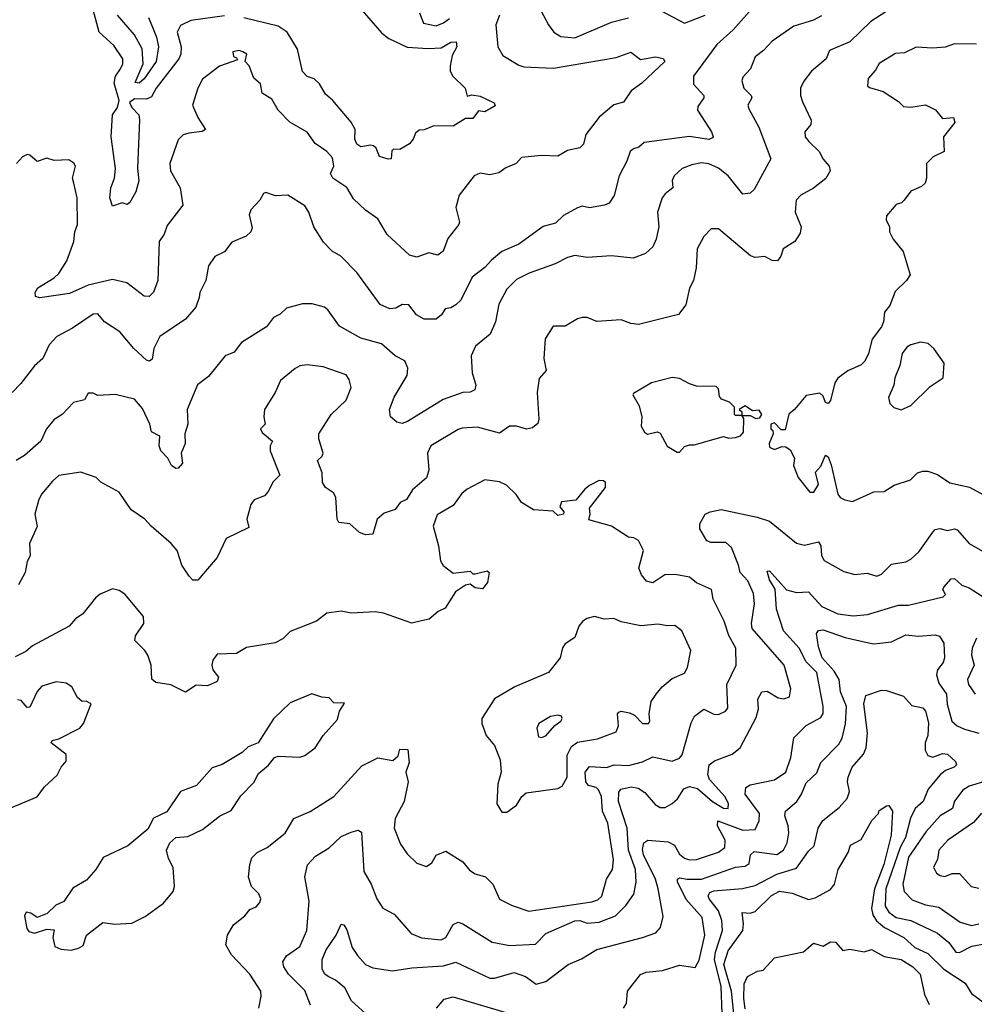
# Model space of a CAD drawing. Extents: x 1995148 to 2088947, y 769131 to 906009.
# Tile 246 of 256: x 2022744 to 2026666, y 831751 to 835796. Entities that reach past the tile are written whole.
import ezdxf

# ---------------------------------------------------------------- set-up
doc = ezdxf.new("R2010")
doc.units = 0

msp = doc.modelspace()

# ---------------------------------------------------------------- linework, layer by layer
at = {"layer": '0CON05XD'}
for points in [[(2023585, 835812.2), (2023447.3, 835792.7), (2023405, 835772), (2023390.6, 835745), (2023407.1, 835685), (2023405.6, 835655), (2023396.9, 835635), (2023305, 835515.7), (2023285, 835480), (2023265, 835470.5), (2023215, 835471.1), (2023195, 835456.2), (2023204.4, 835435), (2023232.5, 835405), (2023235.6, 835385.6), (2023227.8, 835185), (2023232.5, 835135), (2023221.2, 835088.8), (2023196.7, 835045), (2023185, 835036.7), (2023165, 835043.3), (2023125, 835030), (2023113.6, 835065), (2023117.5, 835105), (2023133.3, 835145), (2023136.9, 835185), (2023119.5, 835315), (2023124.6, 835405), (2023145.4, 835435), (2023152.7, 835465), (2023131.5, 835535), (2023137.8, 835565), (2023158.1, 835595), (2023168.1, 835615), (2023167.1, 835635), (2023130.2, 835690.2), (2023070, 835745), (2023020.3, 835930.3)], [(2026325, 835844.4), (2026240.8, 835789.2), (2026155, 835705.7), (2026070.7, 835669.3), (2026056.7, 835635), (2025997.5, 835585), (2025965, 835543.3), (2025952, 835515), (2025952, 835485), (2025959.5, 835459.5), (2025996.2, 835383.8), (2025993.6, 835366.4), (2025970, 835335), (2025971.2, 835315), (2025985.8, 835295.8), (2026028.8, 835255), (2026045, 835223.3), (2026070, 835195), (2026073.8, 835175), (2026055.8, 835144.2), (2026005.8, 835104.2), (2025952.5, 835075), (2025933.3, 835055), (2025930, 835005), (2025953.8, 834945), (2025950.5, 834919.5), (2025928.8, 834885), (2025880, 834855), (2025871.2, 834825), (2025856.7, 834805), (2025835, 834806.7), (2025805, 834823.8), (2025765, 834820), (2025745.8, 834825.8), (2025615, 834937.5), (2025585, 834937.5), (2025554.2, 834905.8), (2025526.7, 834855), (2025523.6, 834776.4), (2025512.5, 834725), (2025496.1, 834693.9), (2025480, 834625), (2025450, 834585), (2025285.8, 834544.2), (2025255, 834548), (2025215, 834563.8), (2025115, 834556.7), (2025075, 834572.5), (2025055, 834572.5), (2025035, 834567.5), (2024985, 834537.5), (2024935, 834536.7), (2024903.3, 834485), (2024896.7, 834405), (2024906.7, 834355), (2024878.3, 834321.7), (2024870, 834265), (2024876.7, 834155), (2024872.5, 834137.5), (2024850.7, 834119.3), (2024826.4, 834113.6), (2024785, 834125.8), (2024755.8, 834125.8), (2024715, 834098.2), (2024625, 834122.5), (2024562.3, 834117.7), (2024545, 834113.3), (2024433.3, 834045), (2024418.6, 834015), (2024424.4, 833945.6), (2024415, 833913.8), (2024357.5, 833865), (2024332.5, 833825), (2024307, 833813), (2024286, 833784), (2024241.7, 833768.3), (2024212.5, 833745), (2024195, 833682.5), (2024165, 833680), (2024139.3, 833689.3), (2024100, 833725), (2024055, 833730), (2024047.5, 833745), (2024042.5, 833835), (2024033, 833853), (2024000, 833875), (2023987.5, 833895), (2023986.7, 833935), (2023967.5, 833985), (2023986.4, 834003.6), (2023990, 834015), (2023972.5, 834075), (2023973.3, 834095), (2024023.3, 834175), (2024085, 834233.3), (2024106, 834285), (2024097.7, 834317.7), (2024085, 834336.7), (2023990.8, 834370.8), (2023925, 834378), (2023895, 834373.8), (2023875, 834363.8), (2023815.9, 834314.1), (2023793.8, 834265), (2023750, 834195), (2023746.2, 834165), (2023752.5, 834135), (2023732.5, 834115), (2023740.5, 834100.5), (2023782.5, 834065), (2023773.3, 834045), (2023773.3, 834025), (2023812.5, 833925), (2023785, 833897.5), (2023765, 833857.5), (2023749.5, 833840.5), (2023706.4, 833823.6), (2023693.3, 833805), (2023676.7, 833745), (2023685, 833710), (2023592.5, 833665), (2023555, 833586.7), (2023475, 833494), (2023455, 833494.2), (2023439.7, 833509.7), (2023410, 833555), (2023390, 833615), (2023366.2, 833645), (2023283.3, 833715), (2023257.5, 833745), (2023202.3, 833782.3), (2023152.5, 833855), (2023076.4, 833896.4), (2023057.5, 833915), (2022995, 833938), (2022905, 833924), (2022878.9, 833901.1), (2022835, 833848.8), (2022822.9, 833825), (2022806, 833765), (2022816.1, 833713.9), (2022783.3, 833645), (2022786.1, 833593.9), (2022775, 833570), (2022766.2, 833525), (2022738.8, 833475)], [(2024124, 835865), (2024231.7, 835741.7), (2024259.8, 835719.8), (2024335, 835683.3), (2024421.3, 835678.7), (2024475, 835680.6), (2024515, 835704), (2024537.5, 835705), (2024540, 835685), (2024521.2, 835648.8), (2024512.5, 835605), (2024512.5, 835585), (2024523.9, 835563.9), (2024573.3, 835515), (2024581.7, 835481.7), (2024602, 835488), (2024635, 835482.5), (2024692.5, 835455), (2024697, 835443), (2024655, 835417.5), (2024628.3, 835421.7), (2024605, 835390), (2024575, 835390), (2024525, 835358.8), (2024445, 835360), (2024405, 835343.3), (2024385, 835342.5), (2024369.3, 835330.7), (2024360, 835305), (2024345, 835286.2), (2024305, 835262.5), (2024280, 835265), (2024273, 835257), (2024270, 835225), (2024257, 835223), (2024222.5, 835235), (2024208.3, 835268.3), (2024197.7, 835277.7), (2024185, 835281.2), (2024145, 835274.4), (2024129.2, 835285), (2024120, 835305), (2024122.5, 835345), (2024105.5, 835375.5), (2024030, 835465), (2024000, 835490), (2023975, 835533.3), (2023953.6, 835553.6), (2023925, 835562.5), (2023905, 835583.3), (2023885.6, 835675), (2023842.9, 835745), (2023805, 835770), (2023664.5, 835804.5)], [(2024875, 835852.5), (2024915.8, 835775.8), (2024938.8, 835745), (2024967, 835727), (2025025, 835722.2), (2025175, 835785.6), (2025245, 835804)], [(2025335, 835856.2), (2025475, 835782.2), (2025560, 835815)], [(2026038.3, 835811.7), (2026005, 835794), (2025925, 835770), (2025835, 835708.8), (2025799.7, 835670.3), (2025765.9, 835644.1), (2025746, 835595), (2025715, 835560), (2025710, 835545), (2025719.4, 835515), (2025748.8, 835485), (2025751.2, 835475), (2025736, 835445), (2025739.5, 835429.5), (2025780, 835355), (2025829.2, 835225), (2025761.9, 835098.1), (2025745, 835084.2), (2025715, 835079.2), (2025654.3, 835155), (2025615, 835186.7), (2025575, 835204.4), (2025545, 835207.8), (2025505, 835200.6), (2025465.6, 835184.4), (2025433.3, 835155), (2025424.2, 835135.8), (2025426.7, 835105), (2025395, 835081.2), (2025384, 835065), (2025364.3, 835005.7), (2025369.2, 834945), (2025358.8, 834895), (2025345, 834863.8), (2025315, 834836.2), (2025263.6, 834816.4), (2025175, 834826), (2025075, 834820), (2025025, 834827.1), (2024995, 834820), (2024944, 834794), (2024836.7, 834755), (2024785, 834729.2), (2024745, 834688.8), (2024712.4, 834627.6), (2024698, 834555), (2024676, 834505), (2024616.2, 834455), (2024598.8, 834415), (2024602.9, 834345), (2024618, 834295), (2024614.2, 834275.8), (2024595, 834265.8), (2024565, 834264.4), (2024483.7, 834236.3), (2024336.7, 834145), (2024315, 834137.5), (2024293, 834143), (2024267.5, 834165), (2024262.5, 834195), (2024282, 834245), (2024336.2, 834335), (2024338.8, 834365), (2024326.7, 834395), (2024286.7, 834415), (2024230, 834465), (2024145, 834488), (2024057.7, 834537.7), (2024010, 834605), (2023995.9, 834615.9), (2023945, 834628.8), (2023905, 834628.8), (2023839.3, 834610.7), (2023813.6, 834586.4), (2023787, 834573), (2023757.5, 834535), (2023655, 834470), (2023625, 834430), (2023587.5, 834415), (2023519.5, 834330.5), (2023473.9, 834296.1), (2023431.2, 834195), (2023434, 834135), (2023422.5, 834095), (2023424, 834055), (2023407.1, 834015), (2023412, 833975), (2023395, 833953.3), (2023385, 833952.5), (2023367.5, 833965), (2023352.5, 833995), (2023324, 834025), (2023316.2, 834045), (2023320, 834085), (2023285, 834102.5), (2023278, 834135), (2023248.6, 834198.6), (2023215, 834236.7), (2023136.1, 834256.1), (2023065, 834252.5), (2023045, 834262.5), (2023025, 834262.5), (2023010, 834235), (2022965, 834223.3), (2022917.5, 834175), (2022885, 834153.3), (2022853.3, 834115), (2022830, 834065), (2022764.1, 834005.9), (2022728.8, 833985)], [(2024715.7, 835815), (2024700, 835775), (2024707.5, 835685), (2024728.8, 835648.8), (2024795, 835609.4), (2024815, 835603.3), (2024937.3, 835597.3), (2025195, 835640.8), (2025255, 835663.3), (2025295, 835633.3), (2025356, 835644), (2025386.9, 835636.9), (2025393.8, 835625), (2025300, 835535), (2025255.8, 835504.2), (2025225, 835457.5), (2025185, 835446.7), (2025125, 835396.2), (2025070, 835325), (2025060, 835285), (2025045, 835270), (2024995, 835258.8), (2024955, 835236), (2024887.9, 835237.9), (2024805, 835230), (2024783.3, 835205), (2024741.7, 835188.3), (2024712.5, 835167.5), (2024675, 835159.4), (2024635, 835165.8), (2024611.2, 835155), (2024548.8, 835075), (2024536.2, 835025), (2024550, 834965), (2024547.5, 834955), (2024502.5, 834897.5), (2024484, 834845), (2024461.7, 834828.3), (2024425, 834838), (2024375, 834821.4), (2024345, 834829.2), (2024253.3, 834913.3), (2024215, 834978), (2024165, 835014.2), (2024115, 835060.8), (2024087.5, 835107.5), (2024030, 835145), (2024021.2, 835165), (2024034, 835195), (2024028.7, 835228.7), (2024006, 835255), (2023957.9, 835287.9), (2023925, 835333.8), (2023853.3, 835375), (2023806.2, 835425), (2023780, 835470), (2023740, 835495), (2023732.5, 835532.5), (2023705, 835556.7), (2023686.2, 835606.2), (2023670, 835625), (2023676.7, 835655), (2023660, 835665), (2023645, 835670), (2023620, 835665), (2023622.5, 835645), (2023635, 835640), (2023638.3, 835631.7), (2023565, 835605.8), (2023495, 835552), (2023475.8, 835515), (2023454, 835445), (2023476, 835395), (2023507.5, 835345), (2023493, 835337), (2023439.2, 835330.8), (2023415, 835323.3), (2023395, 835302.5), (2023360, 835205), (2023363.3, 835175), (2023402.9, 835105), (2023413.8, 835035), (2023349.5, 834950.5), (2023336.7, 834915), (2023316.2, 834885), (2023310.8, 834725), (2023293.6, 834676.4), (2023275, 834659.2), (2023255, 834660.8), (2023183.3, 834715), (2023125, 834729.4), (2023024.7, 834705.3), (2022947.9, 834672.1), (2022826.4, 834653.6), (2022808.8, 834658.8), (2022806.9, 834675), (2022818.6, 834695), (2022885, 834735.6), (2022905, 834754.2), (2022937.1, 834805), (2022966, 834885), (2022970, 834925), (2022981.4, 834955), (2022980, 835065), (2022966, 835125), (2022960, 835145), (2022972.5, 835195), (2022966.4, 835206.4), (2022945, 835220), (2022885, 835217.5), (2022855, 835227.5), (2022815, 835213.3), (2022785, 835240), (2022775, 835242.5), (2022755, 835232.5), (2022730, 835205)], [(2023272.9, 835805), (2023291.7, 835758.3), (2023306.2, 835725), (2023313.5, 835685), (2023304.7, 835625), (2023255, 835553.6), (2023235, 835535.7), (2023218, 835538), (2023250.5, 835615), (2023246.4, 835676.4), (2023214.7, 835734.7), (2023145, 835815.6)], [(2024386.7, 835825), (2024402.7, 835782.7), (2024455, 835771.1), (2024485, 835783.1), (2024509.3, 835800.7)], [(2025740.7, 835829.3), (2025675.7, 835755), (2025608.6, 835695), (2025512.5, 835565), (2025512.1, 835532.1), (2025554, 835485), (2025554, 835475), (2025530.5, 835439.5), (2025528.8, 835425), (2025586, 835335), (2025593.3, 835315), (2025589.5, 835310.5), (2025575, 835304.4), (2025495, 835316.9), (2025308.8, 835291.2), (2025287.3, 835272.7), (2025265, 835266.2), (2025251.2, 835255), (2025238.8, 835215), (2025206, 835155), (2025185.9, 835074.1), (2025165, 835042.5), (2025146.1, 835033.9), (2025085, 835024), (2025055, 835030), (2025035, 835024), (2024977.7, 834992.3), (2024945, 834960), (2024895, 834946.2), (2024795, 834874.2), (2024725, 834844.2), (2024681.5, 834808.5)], [(2026675, 835696.2), (2026585, 835696.7), (2026545.9, 835684.1), (2026495, 835678.8), (2026427, 835683), (2026379.3, 835660.7), (2026342.3, 835657.7), (2026275, 835616.7), (2026260.5, 835589.5), (2026230, 835555), (2026227.5, 835525), (2026235, 835517.5), (2026290.7, 835500.7), (2026355, 835460), (2026375, 835440), (2026405, 835436.7), (2026465, 835446.7), (2026506.4, 835426.4), (2026535, 835390), (2026580, 835395), (2026585.7, 835374.3), (2026538.8, 835315), (2026542.5, 835255), (2026496.4, 835233.6), (2026470, 835205), (2026470, 835145), (2026463.3, 835125), (2026448.3, 835111.7), (2026405, 835092.5), (2026377.5, 835055), (2026366.1, 835043.9), (2026345, 835037.5), (2026305, 834990), (2026303.6, 834973.6), (2026317.5, 834945), (2026317.5, 834925), (2026332.5, 834895), (2026373.6, 834843.6), (2026401.7, 834748.3), (2026386.7, 834725), (2026340.3, 834679.7), (2026318.3, 834621.7), (2026296.7, 834595), (2026293.3, 834555), (2026284, 834535), (2026245.5, 834484.5), (2026231.4, 834425), (2026216.7, 834393.3), (2026201.2, 834378.8), (2026145.9, 834354.1), (2026105, 834323.8), (2026092.9, 834305), (2026075, 834232.5), (2026065, 834220), (2026053.9, 834223.9), (2026045, 834250), (2026031.7, 834261.7), (2025975, 834252.5), (2025927.5, 834195), (2025903.9, 834176.1), (2025888.3, 834111.7), (2025871.7, 834111.7), (2025845, 834140), (2025830, 834135), (2025830, 834115), (2025838.3, 834108.3), (2025840, 834095), (2025822.5, 834055), (2025825, 834040), (2025845, 834030), (2025875, 834042.5), (2025891.7, 834041.7), (2025909.3, 834029.3), (2025927.5, 833995), (2025923.3, 833965), (2025942.5, 833915), (2025990, 833855), (2026006.7, 833855), (2026026.1, 833886.1), (2026013, 833937), (2026035, 833962.5), (2026055, 834007.5), (2026065, 834000), (2026077.3, 833967.3), (2026105, 833846.7), (2026115, 833833.3), (2026133.9, 833823.9), (2026165, 833816.7), (2026253.6, 833856.4), (2026295, 833857.5), (2026336.4, 833883.6), (2026403.6, 833906.4), (2026432.5, 833935), (2026455, 833941.2), (2026475, 833942), (2026515, 833928), (2026565, 833893.8), (2026645.6, 833875.6), (2026704.1, 833844.1)], [(2024681.5, 834808.5), (2024655, 834778), (2024602.1, 834737.9), (2024555.5, 834644.5), (2024536.2, 834625), (2024515, 834612), (2024491.2, 834608.8), (2024476.1, 834583.9), (2024455, 834566.5), (2024405, 834565.6), (2024373.4, 834583.4), (2024342.5, 834625), (2024315, 834625.8), (2024288.8, 834611.2), (2024265, 834608), (2024225, 834626.2), (2024128.3, 834758.3), (2024063.3, 834825), (2024027.5, 834845), (2023992.1, 834882.1), (2023952.5, 834945), (2023932, 835005), (2023915, 835031.2), (2023845.8, 835075.8), (2023795, 835073.3), (2023755, 835086.7), (2023745, 835082.5), (2023730, 835055), (2023693.8, 835015), (2023686.7, 834995), (2023698.3, 834941.7), (2023693.3, 834925), (2023673.6, 834906.4), (2023615, 834882.5), (2023585, 834842.5), (2023546.1, 834823.9), (2023520, 834785), (2023508, 834725), (2023483.8, 834675), (2023481.2, 834655), (2023466.7, 834615), (2023425, 834566.2), (2023320, 834495), (2023294.4, 834445), (2023287.8, 834402.2), (2023277, 834393), (2023265, 834397.5), (2023212.5, 834445), (2023155, 834513.8), (2023092.5, 834555), (2023065, 834587.5), (2023045, 834586.7), (2022960.9, 834529.1), (2022895.6, 834494.4), (2022865, 834461.2), (2022839.4, 834405), (2022805, 834374.3), (2022748.8, 834301.2), (2022712.5, 834265)], [(2026365, 834193.3), (2026405, 834211.2), (2026485, 834290), (2026537.5, 834325), (2026542.5, 834385), (2026500, 834445), (2026475.9, 834465.9), (2026445, 834471.2), (2026405, 834461.2), (2026388.8, 834451.2), (2026370, 834425), (2026360, 834375), (2026339.2, 834325), (2026335.8, 834294.2), (2026313.9, 834243.9), (2026319.3, 834219.3), (2026335, 834202.5), (2026365, 834193.3)], [(2025455, 834020), (2025475, 834042.5), (2025495, 834050), (2025515, 834050), (2025635, 834083.3), (2025657, 834077), (2025685, 834080), (2025705, 834086.7), (2025717.7, 834102.3), (2025718.3, 834158.3), (2025710, 834170), (2025685, 834170), (2025680, 834175), (2025680, 834205), (2025660, 834225), (2025627, 834237), (2025618.3, 834248.3), (2025615, 834280), (2025605, 834290), (2025525, 834291.2), (2025495, 834300), (2025455, 834322.5), (2025425, 834326.2), (2025340, 834305), (2025265, 834260), (2025262.5, 834255), (2025289.3, 834209.3), (2025300, 834165), (2025297, 834127), (2025311.2, 834101.2), (2025323.3, 834093.3), (2025362.5, 834102.5), (2025375, 834097.5), (2025403.6, 834043.6), (2025445, 834020), (2025455, 834020)], [(2025768.3, 834158.3), (2025785, 834160), (2025792.5, 834175), (2025781.7, 834191.7), (2025755, 834190), (2025725, 834210), (2025700, 834195), (2025710, 834185), (2025710, 834170), (2025745, 834170), (2025768.3, 834158.3)], [(2023726.7, 831735), (2023736.2, 831785), (2023733.8, 831805), (2023689.2, 831875), (2023613.3, 831955), (2023590, 831995), (2023597.5, 832035), (2023622.7, 832077.3), (2023668.8, 832115), (2023689.7, 832140.3), (2023715, 832151.2), (2023730.5, 832169.5), (2023733.8, 832185), (2023726, 832205), (2023696.2, 832235), (2023683.9, 832273.9), (2023688.8, 832325), (2023697.7, 832352.3), (2023720, 832375), (2023760, 832395), (2023835, 832453.8), (2023870, 832515), (2023937.4, 832542.6), (2024033.8, 832605), (2024149.7, 832730.3), (2024215, 832764), (2024277, 832753), (2024298.3, 832771.7), (2024305, 832800), (2024338.3, 832798.3), (2024343.3, 832745), (2024330, 832705), (2024340, 832665), (2024323.3, 832585), (2024286.2, 832515), (2024282, 832475), (2024308.8, 832408.8), (2024335, 832370), (2024375, 832331.2), (2024415, 832316.7), (2024437.3, 832332.7), (2024455, 832363.3), (2024495, 832380), (2024565, 832336.2), (2024592.3, 832302.3), (2024615, 832286.7), (2024657.5, 832275), (2024687.5, 832245), (2024715, 832183.3), (2024766.4, 832156.4), (2024835, 832133.8), (2025095, 832172), (2025119.6, 832180.4), (2025135.4, 832195), (2025154.3, 832265), (2025179.4, 832305), (2025183.3, 832345), (2025159.5, 832495), (2025138.2, 832545), (2025134.4, 832605), (2025122.1, 832632.1), (2025111.7, 832641.7), (2025080.6, 832650.6), (2025069.5, 832665), (2025067.1, 832705), (2025085, 832727.8), (2025154.5, 832724.5), (2025185.6, 832735.6), (2025245, 832732.2), (2025302.7, 832747.3), (2025345, 832768), (2025425, 832749.4), (2025455, 832762), (2025465, 832776.7), (2025502, 832908), (2025516.2, 832935), (2025555, 832963.3), (2025595, 832943.8), (2025615, 832942), (2025643.3, 832955), (2025652.7, 832967.3), (2025649.4, 833065), (2025687.1, 833145), (2025685.7, 833215), (2025656.8, 833266.8), (2025637.5, 833325), (2025593.3, 833415), (2025586.7, 833455), (2025525, 833483.3), (2025495.9, 833505.9), (2025437.3, 833517.3), (2025394.1, 833515.9), (2025345, 833482.5), (2025319.5, 833489.5), (2025298.8, 833515), (2025287, 833543), (2025306.7, 833615), (2025286, 833656), (2025267, 833667), (2025245, 833670), (2025175.8, 833715.8), (2025081.7, 833741.7), (2025087.5, 833765), (2025085, 833790), (2025150, 833875), (2025150, 833895), (2025141.7, 833901.7), (2025125, 833902.5), (2025085, 833882.5), (2025065, 833867.5), (2025028.3, 833821.7), (2024970, 833815), (2024962.5, 833795), (2024980, 833775), (2024977.5, 833765), (2024955, 833760), (2024935, 833777.5), (2024855, 833783.3), (2024805, 833813.3), (2024783.8, 833845), (2024744.1, 833884.1), (2024715, 833898), (2024654.5, 833905.5), (2024582, 833868), (2024560.7, 833849.3), (2024525, 833800), (2024458.3, 833761.7), (2024442.5, 833715), (2024464.2, 833635), (2024473, 833573), (2024483.6, 833553.6), (2024525, 833522.5), (2024595, 833530), (2024605, 833520), (2024615, 833520), (2024665, 833532.5), (2024672.5, 833525), (2024665.9, 833484.1), (2024645, 833457.5), (2024615, 833462.5), (2024595, 833477.5), (2024575, 833473.3), (2024534.3, 833445.7), (2024491.7, 833378.3), (2024462.5, 833365), (2024426.1, 833333.9), (2024395, 833326), (2024355, 833316.7), (2024238, 833358), (2024203.6, 833363.6), (2024105, 833358), (2024065, 833366.2), (2024005, 833358.8), (2023962.5, 833325), (2023855, 833282.5), (2023825, 833252.5), (2023793.9, 833236.1), (2023675, 833217.5), (2023635, 833192.5), (2023555, 833190), (2023537.5, 833165), (2023533.3, 833145), (2023537.5, 833125), (2023560, 833095), (2023555, 833077.5), (2023515, 833060), (2023468.3, 833061.7), (2023425, 833033.3), (2023365, 833063.3), (2023303.6, 833073.6), (2023286.4, 833086.4), (2023283.8, 833145), (2023270, 833185), (2023258, 833205), (2023216.4, 833246.4), (2023218.8, 833265), (2023253.3, 833315), (2023252.5, 833345), (2023175, 833436.7), (2023151.7, 833451.7), (2023125, 833458), (2023074.2, 833435.8), (2023055, 833421.2), (2023003.3, 833355), (2022972.5, 833335), (2022947.5, 833305), (2022796.5, 833223.5), (2022769.4, 833200.6)], [(2023937.9, 831747.9), (2023915, 831808), (2023848.1, 831875), (2023829.4, 831905), (2023824.4, 831925.6), (2023839.7, 831950.3), (2023895, 831988.8), (2023922.9, 832055), (2023933.1, 832175), (2023915.6, 832275), (2023925.6, 832324.4), (2023959.7, 832360.3), (2024015, 832394.2), (2024065, 832441.2), (2024105, 832458), (2024135, 832466.7), (2024148, 832458), (2024157, 832297), (2024188, 832245), (2024211.2, 832185), (2024236.1, 832146.1), (2024281.7, 832121.7), (2024352.7, 832042.7), (2024394.5, 832024.5), (2024475, 832015.6), (2024495, 832025.7), (2024525, 832079.2), (2024545, 832088.1), (2024565, 832081.9), (2024685, 832007.1), (2024757.9, 831992.1), (2024862.4, 831997.6), (2024905, 832042.5), (2025025, 832094.4), (2025045, 832095.5), (2025075, 832084.4), (2025125, 832088.6), (2025191.2, 832115), (2025233.4, 832156.6), (2025267, 832203), (2025277.2, 832252.8), (2025273.2, 832305), (2025245.3, 832384.7), (2025239.1, 832475), (2025203.9, 832585), (2025205, 832622.5), (2025213.8, 832635), (2025255.6, 832644.4), (2025285, 832638.9), (2025312, 832622), (2025355, 832572), (2025375, 832559.2), (2025395, 832560), (2025425, 832575.8), (2025446, 832595), (2025473, 832637), (2025495, 832645.8), (2025527.9, 832637.9), (2025590, 832585), (2025635, 832556.7), (2025654.2, 832555.8), (2025656.3, 832576.3), (2025640.6, 832605), (2025577.5, 832675), (2025571.4, 832695), (2025576.2, 832735), (2025598.3, 832751.7), (2025671.2, 832778.8), (2025703.3, 832805), (2025770.2, 832929.8), (2025779.4, 832965), (2025776, 833005), (2025793.3, 833035), (2025815, 833038), (2025860.5, 833010.5), (2025883.9, 833006.1), (2025906, 833015), (2025912.3, 833047.7), (2025884.6, 833144.6), (2025753.3, 833295), (2025750, 833315), (2025763.4, 833396.6), (2025759.1, 833439.1), (2025735, 833491.2), (2025703.3, 833525), (2025697.5, 833555), (2025668.3, 833628.3), (2025645, 833648.8), (2025585, 833648.8), (2025567.5, 833655), (2025537.5, 833705), (2025537.5, 833725), (2025560, 833765), (2025580, 833775), (2025626.1, 833783.9), (2025773, 833753), (2025825, 833736), (2025935.5, 833645.5), (2025967.9, 833637.9), (2026025, 833650.8), (2026035.4, 833635.4), (2026038.2, 833595), (2026049.4, 833575), (2026129.5, 833529.5), (2026175, 833517.5), (2026225, 833521.9), (2026265, 833510.8), (2026285, 833518), (2026325, 833560), (2026385, 833569.4), (2026405, 833580.6), (2026438.6, 833611.4), (2026495, 833691.2), (2026505, 833701.2), (2026523.9, 833706.1), (2026555, 833698), (2026585, 833704), (2026595, 833700), (2026645, 833644), (2026782.5, 833565)], [(2024179.2, 831699.2), (2024107.1, 831765), (2024078.9, 831818.9), (2024040.6, 831850.6), (2024011.2, 831865), (2023997.5, 831875), (2023985.8, 831895), (2023985.8, 831935), (2024002.9, 831975), (2024044, 832035), (2024065, 832080), (2024075, 832077.5), (2024087.7, 832057.7), (2024110, 831985), (2024131.1, 831951.1), (2024163.8, 831915), (2024195, 831901.4), (2024275, 831888.8), (2024355, 831900.8), (2024485, 831909.5), (2024535, 831924.4), (2024675, 831859.2), (2024695, 831858), (2024775, 831882), (2024822.5, 831865), (2024865, 831834.2), (2024905, 831844.2), (2024996.7, 831915), (2025052.4, 831937.6), (2025115, 831976.9), (2025302.5, 832025), (2025357.5, 832045), (2025376.7, 832066.7), (2025387.7, 832112.3), (2025367.1, 832225), (2025356.2, 832265), (2025306.2, 832365), (2025302.9, 832387.1), (2025308, 832415), (2025325, 832426), (2025408.5, 832418.5), (2025434.5, 832404.5), (2025455, 832368), (2025475, 832351.4), (2025495, 832344.4), (2025525, 832345.5), (2025615, 832376.4), (2025641.1, 832395), (2025642.1, 832425), (2025610.5, 832485), (2025612.5, 832505), (2025715, 832466.8), (2025765, 832470), (2025781.9, 832505), (2025783.1, 832535), (2025724.3, 832615), (2025727.5, 832642.5), (2025745, 832652.5), (2025845, 832674), (2025891.2, 832705), (2025911.9, 832765), (2025924.3, 832845.7), (2025975, 832896.2), (2026035, 832928.8), (2026044.3, 832945.7), (2026044.4, 832974.4), (2026019.4, 833115), (2025975, 833158), (2025946.7, 833215), (2025881.9, 833285), (2025853.1, 833375), (2025847, 833457), (2025824.4, 833495), (2025815, 833530), (2025825, 833532.5), (2025894.4, 833454.4), (2025935, 833443.1), (2025985, 833445.7), (2026040, 833385), (2026105, 833355.6), (2026167.6, 833347.6), (2026226.8, 833353.2), (2026355, 833390.5), (2026395, 833391.5), (2026537.5, 833425), (2026547.5, 833435), (2026536.7, 833455), (2026540, 833465), (2026571.2, 833498.8), (2026585, 833501.2), (2026615, 833473.3), (2026645, 833462.5), (2026698, 833428)], [(2024745, 832540), (2024785, 832569.2), (2024806.9, 832605), (2024825, 832620), (2024955, 832637.3), (2024973.1, 832646.9), (2024992.5, 832685), (2024992.5, 832775), (2025010.2, 832809.8), (2025035, 832828.1), (2025117.9, 832842.1), (2025195, 832870), (2025204.5, 832895.5), (2025200, 832945), (2025205, 832952), (2025215, 832955.5), (2025249.1, 832949.1), (2025269.2, 832939.2), (2025302.5, 832905), (2025327.5, 832905), (2025333.3, 832915), (2025330, 832945), (2025338.8, 832995), (2025358.8, 833025), (2025383.3, 833055), (2025425, 833090), (2025475, 833112), (2025488, 833135), (2025500.8, 833205), (2025463.8, 833285), (2025435, 833308), (2025405, 833306), (2025365, 833312.9), (2025295.4, 833305.4), (2025215, 833321.9), (2025185, 833335.8), (2025145, 833334), (2025105, 833343.8), (2025074.1, 833335.9), (2025055.8, 833324.2), (2025041.2, 833305), (2025025, 833257.5), (2024985, 833232.5), (2024974.2, 833215.8), (2024964, 833175), (2024916.2, 833115), (2024777.5, 833055), (2024695, 833006), (2024642, 832925), (2024642, 832905), (2024660, 832855), (2024694.1, 832814.1), (2024718, 832755), (2024722.5, 832705), (2024707.5, 832655), (2024703.8, 832575), (2024725, 832540), (2024745, 832540)], [(2025224, 831735), (2025237.1, 831755), (2025240.8, 831805), (2025295, 831874.2), (2025317, 831883), (2025385, 831889.4), (2025455, 831911.4), (2025518.3, 831901.7), (2025535, 831932.5), (2025558.5, 832035), (2025547.4, 832107.4), (2025482.3, 832182.3), (2025446.7, 832255), (2025446, 832265), (2025455, 832270.6), (2025485.4, 832265.4), (2025545, 832264.6), (2025685, 832314.5), (2025725, 832318.1), (2025740.2, 832329.8), (2025746.7, 832365), (2025761.1, 832378.9), (2025855, 832366.7), (2025882.5, 832385), (2025896.9, 832415), (2025904.3, 832455), (2025901.4, 832485), (2025887.8, 832525), (2025890, 832545), (2025936.1, 832583.9), (2025955.9, 832614.1), (2025975, 832661.2), (2026018.3, 832701.7), (2026035.7, 832745), (2026109.8, 832820.2), (2026122.5, 832845), (2026137, 832903), (2026140.7, 832975), (2026115.4, 833035), (2026110.4, 833085), (2026090.1, 833120.1), (2026040.6, 833175), (2026025, 833220), (2026017.9, 833275), (2026025, 833286.7), (2026045, 833290), (2026135, 833258.8), (2026237.5, 833235), (2026255, 833231.9), (2026325, 833240), (2026385, 833269.2), (2026435, 833264), (2026505, 833268.8), (2026523, 833263), (2026540, 833235), (2026544, 833175), (2026537.5, 833155), (2026514.4, 833125), (2026510, 833105), (2026520.5, 833070.5), (2026551.5, 833025), (2026554.6, 832984.6), (2026573.9, 832913.9), (2026595.3, 832895.3), (2026625, 832881.8), (2026685, 832865.5)], [(2026674.3, 833255), (2026657.1, 833215), (2026654.4, 833185), (2026665.5, 833145), (2026638.1, 833085), (2026641.4, 833065), (2026669.2, 833025)], [(2022769.4, 833200.6), (2022725, 833179.2)], [(2022675, 832544), (2022815, 832603.3), (2022845.8, 832644.2), (2022897.3, 832692.7), (2022913.9, 832726.1), (2022935, 832750), (2022935, 832777.5), (2022872.5, 832825), (2022877.5, 832835), (2022905, 832841.2), (2022991.2, 832885), (2023006.2, 832905), (2023037.5, 832985), (2023016.4, 832996.4), (2023000, 832995), (2022981.7, 833011.7), (2022957.5, 833055), (2022935, 833070), (2022894.1, 833075.9), (2022835, 833058), (2022815, 833036.2), (2022785, 832972.5), (2022775, 832970), (2022749.1, 832999.1), (2022735, 833002.5)], [(2025629.3, 831715), (2025626.3, 831823.7), (2025598.5, 831935), (2025601.8, 831965), (2025630.6, 832055), (2025627.9, 832095), (2025615.4, 832135), (2025576.1, 832185), (2025572.6, 832197.4), (2025579.2, 832210.8), (2025595, 832217.7), (2025713, 832227), (2025765, 832238.9), (2025855, 832285.6), (2025935, 832310.9), (2025985, 832380), (2026008.3, 832401.7), (2026024.4, 832475), (2026043.1, 832506.9), (2026110.2, 832559.8), (2026143.6, 832596.4), (2026152.9, 832625), (2026144.4, 832665), (2026147.1, 832685), (2026164.1, 832725.9), (2026210.5, 832779.5), (2026221.5, 832805), (2026226.7, 832866.7), (2026212.5, 832985), (2026220.5, 833019.5), (2026285, 833041.2), (2026305, 833040), (2026375, 833016.7), (2026409.3, 832979.3), (2026455, 832968.8), (2026465.7, 832955), (2026477.8, 832907.8), (2026475.5, 832855), (2026464, 832826), (2026463.3, 832795), (2026475, 832774), (2026495, 832767.1), (2026535, 832780.9), (2026555, 832779.1), (2026589.1, 832749.1), (2026592, 832735), (2026583.3, 832725), (2026548.1, 832711.9), (2026525.6, 832694.4), (2026475.7, 832635), (2026456.3, 832583.7), (2026423.1, 832555), (2026404.3, 832515.7), (2026383, 832437), (2026360.9, 832395), (2026301.9, 832225), (2026299.2, 832155), (2026315, 832130), (2026345, 832107.5), (2026404.8, 832094.8), (2026515, 832043.5), (2026561.4, 832005), (2026590, 831965), (2026605, 831963.6), (2026655, 831989.4), (2026715, 832001.4)], [(2022955, 831974), (2022985, 831981.2), (2023005, 831993.3), (2023017.5, 832035), (2023085, 832086.7), (2023135, 832080), (2023205, 832084), (2023258.7, 832111.3), (2023335, 832166.2), (2023373.8, 832215), (2023380, 832235), (2023373.8, 832313.8), (2023355, 832350), (2023347.5, 832385), (2023360, 832415), (2023385, 832436.2), (2023435, 832441.2), (2023495, 832468.8), (2023565, 832523.8), (2023612.3, 832547.7), (2023652.7, 832607.3), (2023705, 832662.5), (2023725, 832700), (2023765.9, 832734.1), (2023790, 832765), (2023805, 832770), (2023895, 832766.7), (2023915, 832773.3), (2023957.5, 832805), (2023990, 832855), (2024048.8, 832921.2), (2024057.5, 832955), (2024078.3, 832988.3), (2024035, 832990), (2024015, 833010), (2023985, 833012.5), (2023943.9, 833026.1), (2023855, 832990), (2023785.8, 832924.2), (2023723.3, 832825), (2023681.7, 832808.3), (2023657.5, 832785), (2023575, 832736.7), (2023535, 832723.3), (2023470.5, 832649.5), (2023404.2, 832625.8), (2023347.7, 832542.3), (2023293.6, 832516.4), (2023269.7, 832470.3), (2023187.6, 832402.4), (2023086.1, 832353.9), (2023056.2, 832305), (2023018.3, 832261.7), (2022962.3, 832227.7), (2022925, 832173.8), (2022891.7, 832158.3), (2022856.1, 832123.9), (2022815, 832107.5), (2022790, 832125), (2022770, 832130), (2022763.3, 832115), (2022773, 832063), (2022780.7, 832050.7), (2022805, 832043.8), (2022855, 832060), (2022885, 832057.5), (2022880, 832025), (2022888, 831988), (2022913, 831977), (2022955, 831974)], [(2024887.5, 832847.5), (2024905, 832853.8), (2024942.9, 832897.1), (2024966.7, 832915), (2024972.5, 832925), (2024970, 832935), (2024955, 832938.8), (2024925, 832933.8), (2024876.2, 832905), (2024868.8, 832885), (2024875, 832850), (2024887.5, 832847.5)], [(2026703.1, 832665), (2026645, 832646.9), (2026619.1, 832630.9), (2026585, 832586.2), (2026575.8, 832555), (2026525, 832525.7), (2026468.3, 832461.7), (2026395.4, 832355), (2026372.7, 832245), (2026377.8, 832215), (2026410.2, 832180.2), (2026465, 832159.6), (2026519.6, 832149.6), (2026608.2, 832088.2), (2026654.6, 832074.6), (2026685, 832082.2)], [(2025684.7, 831645.3), (2025667.8, 831805), (2025637.4, 831915), (2025655, 831971.1), (2025714.4, 832055), (2025717.6, 832082.4), (2025711.7, 832128.3), (2025745, 832125.7), (2025765, 832132.5), (2025832.3, 832197.7), (2025865, 832215.4), (2025918.1, 832208.1), (2025985, 832181.4), (2026011.4, 832188.6), (2026075, 832222.5), (2026091.1, 832245), (2026106.9, 832305), (2026148, 832375), (2026156.7, 832405), (2026201.4, 832428.6), (2026245, 832506.7), (2026272.5, 832535), (2026275, 832547.5), (2026305, 832566.7), (2026315, 832567.5), (2026329.2, 832545), (2026324.4, 832445.6), (2026294.5, 832325), (2026255.2, 832225), (2026242.9, 832145), (2026248.8, 832118.8), (2026264.3, 832094.3), (2026297.3, 832067.3), (2026376, 832025), (2026421.2, 831985), (2026475, 831960), (2026540.8, 831895), (2026628.1, 831838.1), (2026654, 831795), (2026700.9, 831760.9)], [(2026695, 832536.2), (2026662.4, 832497.6), (2026557.5, 832425), (2026520, 832385), (2026514.4, 832345.6), (2026498.8, 832315), (2026510.5, 832290.5), (2026525, 832280), (2026545, 832276.2), (2026575, 832288), (2026605, 832288.8), (2026652.5, 832235), (2026685, 832228.8)], [(2025725, 831732.5), (2025719.4, 831775), (2025720, 831835), (2025733.3, 831865), (2025775, 831887.5), (2025798.3, 831891.7), (2025845, 831942.5), (2025963.9, 831966.1), (2026005, 832002.5), (2026045, 831990), (2026075, 832007.5), (2026095, 832006.7), (2026125, 831972.5), (2026155, 831977.5), (2026213.6, 831966.4), (2026244, 831976), (2026295, 831948), (2026365.4, 831935.4), (2026413.3, 831905), (2026443.8, 831875), (2026461.5, 831791.5), (2026480.4, 831750.4)], [(2024455.8, 831735), (2024488.3, 831771.7), (2024525, 831782.2), (2024765, 831710)]]:
    msp.add_lwpolyline(points, dxfattribs=at)

doc.saveas('drawing.dxf')
